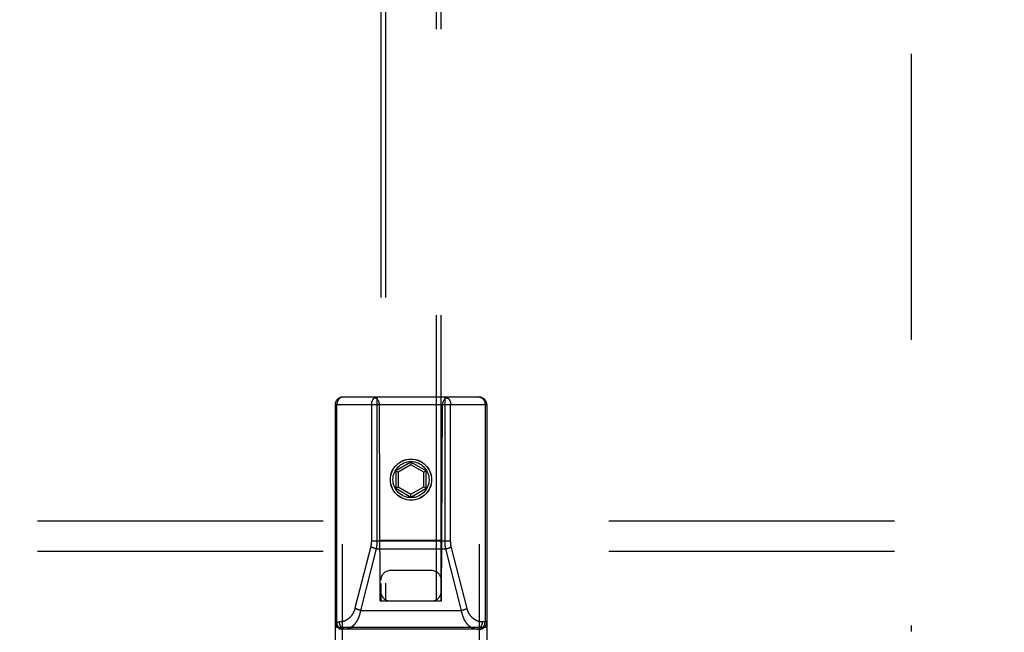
# Model space of a CAD drawing. Header units: inches. Extents: x 0 to 214, y 0 to 139.
# Tile 11 of 147: x 60.16 to 64.23, y 39.28 to 41.8. Entities that reach past the tile are written whole.
import ezdxf

# ---------------------------------------------------------------- set-up
doc = ezdxf.new("R2010")
doc.units = ezdxf.units.IN
doc.header["$LTSCALE"] = 11.786071
doc.header["$MEASUREMENT"] = 0
doc.linetypes.add('HIDDEN', pattern=[0.2, 0.1, -0.1])
for name, color, linetype in [('DEFAULT_2', 8, 'HIDDEN'), ('SECONDARY_OR_LEFT_DOOR_ASSEMBLY', 7, 'CONTINUOUS'), ('SUBPANEL', 7, 'CONTINUOUS')]:
    doc.layers.add(name, color=color, linetype=linetype)

msp = doc.modelspace()

# ---------------------------------------------------------------- linework, layer by layer
at = {"layer": 'DEFAULT_2', "color": 8, "linetype": 'HIDDEN'}
msp.add_line((63.8412, 95.8756), (63.8412, 39.2786), dxfattribs=at)
at = {"layer": 'SECONDARY_OR_LEFT_DOOR_ASSEMBLY', "color": 8, "linetype": 'HIDDEN'}
for p, q in [((61.6537, 65.4063), (61.6537, 39.4046)), ((61.6737, 65.4064), (61.6737, 39.4046)), ((61.8837, 39.4046), (61.8837, 65.4064)), ((61.9037, 39.4046), (61.9037, 65.4063)), ((61.4662, 40.2146), (62.0912, 40.2146)), ((61.4662, 40.2146), (61.4662, 38.4896)), ((61.4732, 39.3176), (61.4732, 40.2146)), ((62.0612, 40.2446), (61.4962, 40.2446)), ((61.4962, 38.4596), (61.4962, 40.2446)), ((61.6522, 39.4046), (61.6487, 40.2146)), ((61.9052, 39.4046), (61.9087, 40.2146)), ((61.9192, 39.6506), (61.9192, 40.2446)), ((61.9422, 39.6509), (61.9422, 40.2146)), ((62.0612, 38.4596), (62.0612, 40.2446)), ((62.0843, 40.2146), (62.0843, 39.3176)), ((62.0912, 40.2146), (62.0912, 38.4896)), ((61.7787, 39.9771), (61.7162, 39.941)), ((61.7787, 39.9655), (61.7262, 39.9352)), ((61.8412, 39.941), (61.7787, 39.9771)), ((61.7787, 39.9771), (61.7787, 39.9655)), ((61.8312, 39.9352), (61.7787, 39.9655)), ((61.7162, 39.941), (61.7262, 39.9352)), ((61.7162, 39.941), (61.7162, 39.8688)), ((61.7262, 39.9352), (61.7262, 39.8746)), ((61.8412, 39.941), (61.8312, 39.9352)), ((61.8312, 39.8746), (61.8312, 39.9352)), ((61.8412, 39.8688), (61.8412, 39.941)), ((61.7162, 39.8688), (61.7262, 39.8746)), ((61.7162, 39.8688), (61.7787, 39.8327)), ((61.7262, 39.8746), (61.7787, 39.8443)), ((61.7787, 39.8443), (61.8312, 39.8746)), ((61.7787, 39.8327), (61.8412, 39.8688)), ((61.7787, 39.8327), (61.7787, 39.8443)), ((61.8412, 39.8688), (61.8312, 39.8746)), ((61.6152, 39.6516), (61.9422, 39.6516)), ((61.6511, 39.6546), (61.9063, 39.6546)), ((61.6125, 39.6289), (61.5477, 39.3742)), ((61.6354, 39.6194), (61.5708, 39.3654)), ((61.6272, 39.6217), (61.6264, 39.622)), ((61.628, 39.6214), (61.6272, 39.6217)), ((61.6288, 39.6212), (61.628, 39.6214)), ((61.6296, 39.6209), (61.6288, 39.6212)), ((61.6304, 39.6207), (61.6296, 39.6209)), ((61.6312, 39.6205), (61.6304, 39.6207)), ((61.6321, 39.6203), (61.6312, 39.6205)), ((61.6329, 39.62), (61.6321, 39.6203)), ((61.6337, 39.6198), (61.6329, 39.62)), ((61.6346, 39.6196), (61.6337, 39.6198)), ((61.6354, 39.6194), (61.6346, 39.6196)), ((61.6354, 39.6194), (61.9221, 39.6194)), ((61.9221, 39.6194), (61.9229, 39.6196)), ((61.9866, 39.3654), (61.9221, 39.6194)), ((61.9229, 39.6196), (61.9237, 39.6198)), ((61.9237, 39.6198), (61.9246, 39.62)), ((61.9246, 39.62), (61.9254, 39.6203)), ((61.9254, 39.6203), (61.9262, 39.6205)), ((61.9262, 39.6205), (61.927, 39.6207)), ((61.9283, 39.6211), (61.9291, 39.6213)), ((61.9291, 39.6213), (61.9299, 39.6216)), ((61.9299, 39.6216), (61.9307, 39.6218)), ((61.9307, 39.6218), (61.9315, 39.6221)), ((61.9315, 39.6221), (61.9322, 39.6223)), ((62.0099, 39.3735), (61.9451, 39.6282)), ((61.8637, 39.5296), (61.6937, 39.5296)), ((61.6522, 39.4046), (61.6737, 39.4046)), ((61.6737, 39.4046), (61.8837, 39.4046)), ((61.8837, 39.4046), (61.9052, 39.4046)), ((61.5626, 39.3677), (61.5618, 39.3679)), ((61.5634, 39.3674), (61.5626, 39.3677)), ((61.5642, 39.3672), (61.5634, 39.3674)), ((61.565, 39.3669), (61.5642, 39.3672)), ((61.5658, 39.3667), (61.565, 39.3669)), ((61.5667, 39.3665), (61.5658, 39.3667)), ((61.5675, 39.3662), (61.5667, 39.3665)), ((61.5683, 39.366), (61.5675, 39.3662)), ((61.5691, 39.3658), (61.5683, 39.366)), ((61.57, 39.3656), (61.5691, 39.3658)), ((61.5708, 39.3654), (61.57, 39.3656)), ((61.5708, 39.3654), (61.9866, 39.3654)), ((61.9866, 39.3654), (61.9875, 39.3656)), ((61.9875, 39.3656), (61.9883, 39.3658)), ((61.9883, 39.3658), (61.9891, 39.366)), ((61.9891, 39.366), (61.99, 39.3662)), ((61.99, 39.3662), (61.9908, 39.3665)), ((61.9908, 39.3665), (61.9916, 39.3667)), ((61.9928, 39.3671), (61.9936, 39.3673)), ((61.9936, 39.3673), (61.9944, 39.3676)), ((61.9944, 39.3676), (61.9952, 39.3678)), ((61.9952, 39.3678), (61.996, 39.3681)), ((61.996, 39.3681), (61.9968, 39.3683)), ((61.4662, 39.3176), (61.4841, 39.3176)), ((62.0912, 39.3176), (62.0733, 39.3176)), ((61.4662, 39.2956), (62.0912, 39.2956)), ((62.0612, 39.2876), (61.4962, 39.2876))]:
    msp.add_line(p, q, dxfattribs=at)
for points in [[(61.4962, 40.2446), (61.4959, 40.2446), (61.4956, 40.2446), (61.4953, 40.2446), (61.495, 40.2445), (61.4946, 40.2445), (61.4943, 40.2445), (61.494, 40.2444), (61.4937, 40.2444), (61.4934, 40.2443), (61.493, 40.2443), (61.4927, 40.2442), (61.4924, 40.2442), (61.4921, 40.2441), (61.4918, 40.244), (61.4914, 40.2439), (61.4911, 40.2438), (61.4908, 40.2437), (61.4905, 40.2436), (61.4902, 40.2435), (61.4899, 40.2434), (61.4896, 40.2433), (61.4892, 40.2432), (61.4889, 40.243), (61.4886, 40.2429), (61.4883, 40.2428), (61.488, 40.2426), (61.4877, 40.2425), (61.4874, 40.2423), (61.4871, 40.2421), (61.4868, 40.242), (61.4865, 40.2418), (61.4862, 40.2416), (61.4859, 40.2414), (61.4857, 40.2412), (61.4854, 40.2411), (61.4851, 40.2409), (61.4848, 40.2406), (61.4845, 40.2404), (61.4842, 40.2402), (61.484, 40.24), (61.4837, 40.2398), (61.4834, 40.2395), (61.4832, 40.2393), (61.4829, 40.2391), (61.4826, 40.2388), (61.4824, 40.2386), (61.4821, 40.2383), (61.4819, 40.2381), (61.4816, 40.2378), (61.4814, 40.2375), (61.4811, 40.2372), (61.4809, 40.237), (61.4806, 40.2367), (61.4804, 40.2364), (61.4802, 40.2361), (61.4799, 40.2358), (61.4797, 40.2355), (61.4795, 40.2352), (61.4793, 40.2349), (61.479, 40.2346), (61.4788, 40.2343), (61.4786, 40.234), (61.4784, 40.2336), (61.4782, 40.2333), (61.478, 40.233), (61.4778, 40.2326), (61.4776, 40.2323), (61.4774, 40.232), (61.4772, 40.2316), (61.4771, 40.2313), (61.4769, 40.2309), (61.4767, 40.2306), (61.4765, 40.2302), (61.4764, 40.2298), (61.4762, 40.2295), (61.476, 40.2291), (61.4759, 40.2287), (61.4757, 40.2284), (61.4756, 40.228), (61.4754, 40.2276), (61.4753, 40.2272), (61.4752, 40.2268), (61.475, 40.2265), (61.4749, 40.2261), (61.4748, 40.2257), (61.4747, 40.2253), (61.4746, 40.2249), (61.4745, 40.2245), (61.4744, 40.2241), (61.4743, 40.2237), (61.4742, 40.2233), (61.4741, 40.2229), (61.474, 40.2225), (61.4739, 40.2221), (61.4738, 40.2217), (61.4737, 40.2213), (61.4737, 40.2209), (61.4736, 40.2204), (61.4735, 40.22), (61.4735, 40.2196), (61.4734, 40.2192), (61.4734, 40.2188), (61.4733, 40.2184), (61.4733, 40.2179), (61.4733, 40.2175), (61.4732, 40.2171), (61.4732, 40.2167), (61.4732, 40.2163), (61.4732, 40.2158), (61.4732, 40.2154), (61.4732, 40.215), (61.4732, 40.2146)], [(61.6152, 40.2146), (61.6152, 39.6509), (61.6152, 39.6502), (61.6152, 39.6495), (61.6152, 39.6488), (61.6152, 39.6481), (61.6151, 39.6474), (61.6151, 39.6467), (61.6151, 39.6461), (61.615, 39.6454), (61.615, 39.6447), (61.6149, 39.644), (61.6149, 39.6433), (61.6148, 39.6426), (61.6147, 39.6419), (61.6147, 39.6413), (61.6146, 39.6406), (61.6145, 39.6399), (61.6144, 39.6392), (61.6143, 39.6385), (61.6142, 39.6378), (61.6141, 39.6372), (61.614, 39.6365), (61.6139, 39.6358), (61.6138, 39.6351), (61.6137, 39.6344), (61.6136, 39.6338), (61.6134, 39.6331), (61.6133, 39.6324), (61.6131, 39.6317), (61.613, 39.631), (61.6128, 39.6303), (61.6127, 39.6296), (61.6125, 39.6289)], [(61.6383, 40.2446), (61.638, 40.2446), (61.6377, 40.2446), (61.6373, 40.2446), (61.637, 40.2445), (61.6367, 40.2445), (61.6364, 40.2445), (61.6361, 40.2444), (61.6357, 40.2444), (61.6354, 40.2443), (61.6351, 40.2443), (61.6348, 40.2442), (61.6344, 40.2442), (61.6341, 40.2441), (61.6338, 40.244), (61.6335, 40.2439), (61.6332, 40.2438), (61.6329, 40.2437), (61.6325, 40.2436), (61.6322, 40.2435), (61.6319, 40.2434), (61.6316, 40.2433), (61.6313, 40.2432), (61.631, 40.243), (61.6307, 40.2429), (61.6304, 40.2428), (61.6301, 40.2426), (61.6298, 40.2425), (61.6295, 40.2423), (61.6292, 40.2421), (61.6289, 40.242), (61.6286, 40.2418), (61.6283, 40.2416), (61.628, 40.2414), (61.6277, 40.2412), (61.6274, 40.241), (61.6271, 40.2408), (61.6269, 40.2406), (61.6266, 40.2404), (61.6263, 40.2402), (61.626, 40.24), (61.6258, 40.2398), (61.6255, 40.2395), (61.6252, 40.2393), (61.625, 40.2391), (61.6247, 40.2388), (61.6244, 40.2386), (61.6242, 40.2383), (61.6239, 40.238), (61.6237, 40.2378), (61.6234, 40.2375), (61.6232, 40.2372), (61.6229, 40.237), (61.6227, 40.2367), (61.6225, 40.2364), (61.6222, 40.2361), (61.622, 40.2358), (61.6218, 40.2355), (61.6215, 40.2352), (61.6213, 40.2349), (61.6211, 40.2346), (61.6209, 40.2343), (61.6207, 40.2339), (61.6205, 40.2336), (61.6203, 40.2333), (61.6201, 40.233), (61.6199, 40.2326), (61.6197, 40.2323), (61.6195, 40.2319), (61.6193, 40.2316), (61.6191, 40.2313), (61.6189, 40.2309), (61.6188, 40.2305), (61.6186, 40.2302), (61.6184, 40.2298), (61.6183, 40.2295), (61.6181, 40.2291), (61.618, 40.2287), (61.6178, 40.2284), (61.6177, 40.228), (61.6175, 40.2276), (61.6174, 40.2272), (61.6172, 40.2268), (61.6171, 40.2265), (61.617, 40.2261), (61.6169, 40.2257), (61.6167, 40.2253), (61.6166, 40.2249), (61.6165, 40.2245), (61.6164, 40.2241), (61.6163, 40.2237), (61.6162, 40.2233), (61.6161, 40.2229), (61.616, 40.2225), (61.616, 40.2221), (61.6159, 40.2217), (61.6158, 40.2213), (61.6157, 40.2208), (61.6157, 40.2204), (61.6156, 40.22), (61.6156, 40.2196), (61.6155, 40.2192), (61.6155, 40.2188), (61.6154, 40.2184), (61.6154, 40.2179), (61.6153, 40.2175), (61.6153, 40.2171), (61.6153, 40.2167), (61.6153, 40.2163), (61.6152, 40.2158), (61.6152, 40.2154), (61.6152, 40.215), (61.6152, 40.2146)], [(61.6383, 40.2446), (61.6383, 39.6506), (61.6383, 39.6497), (61.6383, 39.6487), (61.6383, 39.6478), (61.6382, 39.6468), (61.6382, 39.6459), (61.6382, 39.6449), (61.6381, 39.644), (61.6381, 39.643), (61.638, 39.6421), (61.638, 39.6412), (61.6379, 39.6402), (61.6379, 39.6393), (61.6378, 39.6383), (61.6377, 39.6374), (61.6377, 39.6364), (61.6376, 39.6355), (61.6375, 39.6346), (61.6374, 39.6336), (61.6373, 39.6327), (61.6372, 39.6317), (61.6371, 39.6308), (61.637, 39.6299), (61.6369, 39.6289), (61.6367, 39.628), (61.6366, 39.6271), (61.6365, 39.6261), (61.6364, 39.6252), (61.6362, 39.6243), (61.6361, 39.6233), (61.6359, 39.6223), (61.6357, 39.6214), (61.6356, 39.6204), (61.6354, 39.6194)], [(61.9192, 40.2446), (61.9195, 40.2446), (61.9198, 40.2446), (61.9201, 40.2446), (61.9204, 40.2445), (61.9208, 40.2445), (61.9211, 40.2445), (61.9214, 40.2444), (61.9217, 40.2444), (61.922, 40.2443), (61.9224, 40.2443), (61.9227, 40.2442), (61.923, 40.2442), (61.9233, 40.2441), (61.9236, 40.244), (61.924, 40.2439), (61.9243, 40.2438), (61.9246, 40.2437), (61.9249, 40.2436), (61.9252, 40.2435), (61.9255, 40.2434), (61.9258, 40.2433), (61.9261, 40.2432), (61.9265, 40.243), (61.9268, 40.2429), (61.9271, 40.2428), (61.9274, 40.2426), (61.9277, 40.2425), (61.928, 40.2423), (61.9283, 40.2421), (61.9286, 40.242), (61.9289, 40.2418), (61.9292, 40.2416), (61.9294, 40.2414), (61.9297, 40.2412), (61.93, 40.241), (61.9303, 40.2408), (61.9306, 40.2406), (61.9309, 40.2404), (61.9311, 40.2402), (61.9314, 40.24), (61.9317, 40.2398), (61.932, 40.2395), (61.9322, 40.2393), (61.9325, 40.2391), (61.9328, 40.2388), (61.933, 40.2386), (61.9333, 40.2383), (61.9335, 40.238), (61.9338, 40.2378), (61.934, 40.2375), (61.9343, 40.2372), (61.9345, 40.237), (61.9348, 40.2367), (61.935, 40.2364), (61.9352, 40.2361), (61.9355, 40.2358), (61.9357, 40.2355), (61.9359, 40.2352), (61.9361, 40.2349), (61.9363, 40.2346), (61.9366, 40.2343), (61.9368, 40.2339), (61.937, 40.2336), (61.9372, 40.2333), (61.9374, 40.233), (61.9376, 40.2326), (61.9378, 40.2323), (61.938, 40.2319), (61.9381, 40.2316), (61.9383, 40.2313), (61.9385, 40.2309), (61.9387, 40.2305), (61.9389, 40.2302), (61.939, 40.2298), (61.9392, 40.2295), (61.9393, 40.2291), (61.9395, 40.2287), (61.9396, 40.2284), (61.9398, 40.228), (61.9399, 40.2276), (61.9401, 40.2272), (61.9402, 40.2268), (61.9403, 40.2265), (61.9405, 40.2261), (61.9406, 40.2257), (61.9407, 40.2253), (61.9408, 40.2249), (61.9409, 40.2245), (61.941, 40.2241), (61.9411, 40.2237), (61.9412, 40.2233), (61.9413, 40.2229), (61.9414, 40.2225), (61.9415, 40.2221), (61.9416, 40.2217), (61.9416, 40.2213), (61.9417, 40.2208), (61.9418, 40.2204), (61.9418, 40.22), (61.9419, 40.2196), (61.9419, 40.2192), (61.942, 40.2188), (61.942, 40.2184), (61.9421, 40.2179), (61.9421, 40.2175), (61.9421, 40.2171), (61.9422, 40.2167), (61.9422, 40.2163), (61.9422, 40.2158), (61.9422, 40.2154), (61.9422, 40.215), (61.9422, 40.2146)], [(62.0612, 40.2446), (62.0615, 40.2446), (62.0618, 40.2446), (62.0622, 40.2446), (62.0625, 40.2445), (62.0628, 40.2445), (62.0631, 40.2445), (62.0635, 40.2444), (62.0638, 40.2444), (62.0641, 40.2443), (62.0644, 40.2443), (62.0647, 40.2442), (62.0651, 40.2442), (62.0654, 40.2441), (62.0657, 40.244), (62.066, 40.2439), (62.0663, 40.2438), (62.0666, 40.2437), (62.067, 40.2436), (62.0673, 40.2435), (62.0676, 40.2434), (62.0679, 40.2433), (62.0682, 40.2432), (62.0685, 40.243), (62.0688, 40.2429), (62.0691, 40.2428), (62.0694, 40.2426), (62.0697, 40.2425), (62.07, 40.2423), (62.0703, 40.2421), (62.0706, 40.242), (62.0709, 40.2418), (62.0712, 40.2416), (62.0715, 40.2414), (62.0718, 40.2412), (62.0721, 40.2411), (62.0724, 40.2409), (62.0726, 40.2406), (62.0729, 40.2404), (62.0732, 40.2402), (62.0735, 40.24), (62.0738, 40.2398), (62.074, 40.2395), (62.0743, 40.2393), (62.0746, 40.2391), (62.0748, 40.2388), (62.0751, 40.2386), (62.0753, 40.2383), (62.0756, 40.2381), (62.0758, 40.2378), (62.0761, 40.2375), (62.0763, 40.2372), (62.0766, 40.237), (62.0768, 40.2367), (62.0771, 40.2364), (62.0773, 40.2361), (62.0775, 40.2358), (62.0778, 40.2355), (62.078, 40.2352), (62.0782, 40.2349), (62.0784, 40.2346), (62.0786, 40.2343), (62.0788, 40.234), (62.079, 40.2336), (62.0793, 40.2333), (62.0795, 40.233), (62.0796, 40.2326), (62.0798, 40.2323), (62.08, 40.232), (62.0802, 40.2316), (62.0804, 40.2313), (62.0806, 40.2309), (62.0807, 40.2306), (62.0809, 40.2302), (62.0811, 40.2298), (62.0812, 40.2295), (62.0814, 40.2291), (62.0816, 40.2287), (62.0817, 40.2284), (62.0819, 40.228), (62.082, 40.2276), (62.0821, 40.2272), (62.0823, 40.2268), (62.0824, 40.2265), (62.0825, 40.2261), (62.0827, 40.2257), (62.0828, 40.2253), (62.0829, 40.2249), (62.083, 40.2245), (62.0831, 40.2241), (62.0832, 40.2237), (62.0833, 40.2233), (62.0834, 40.2229), (62.0835, 40.2225), (62.0836, 40.2221), (62.0836, 40.2217), (62.0837, 40.2213), (62.0838, 40.2209), (62.0838, 40.2204), (62.0839, 40.22), (62.084, 40.2196), (62.084, 40.2192), (62.0841, 40.2188), (62.0841, 40.2184), (62.0841, 40.2179), (62.0842, 40.2175), (62.0842, 40.2171), (62.0842, 40.2167), (62.0843, 40.2163), (62.0843, 40.2158), (62.0843, 40.2154), (62.0843, 40.215), (62.0843, 40.2146)], [(61.9221, 39.6194), (61.9219, 39.6204), (61.9217, 39.6213), (61.9216, 39.6222), (61.9214, 39.6232), (61.9213, 39.6241), (61.9211, 39.625), (61.921, 39.626), (61.9209, 39.6269), (61.9207, 39.6278), (61.9206, 39.6288), (61.9205, 39.6297), (61.9204, 39.6306), (61.9203, 39.6316), (61.9202, 39.6325), (61.9201, 39.6334), (61.92, 39.6344), (61.9199, 39.6353), (61.9198, 39.6363), (61.9197, 39.6372), (61.9197, 39.6381), (61.9196, 39.6391), (61.9195, 39.64), (61.9195, 39.641), (61.9194, 39.6419), (61.9194, 39.6429), (61.9193, 39.6438), (61.9193, 39.6447), (61.9193, 39.6457), (61.9192, 39.6467), (61.9192, 39.6476), (61.9192, 39.6486), (61.9192, 39.6496), (61.9192, 39.6506)], [(61.9451, 39.6282), (61.945, 39.6289), (61.9448, 39.6296), (61.9446, 39.6303), (61.9445, 39.6309), (61.9443, 39.6316), (61.9442, 39.6323), (61.9441, 39.6329), (61.9439, 39.6336), (61.9438, 39.6343), (61.9437, 39.635), (61.9436, 39.6357), (61.9434, 39.6363), (61.9433, 39.637), (61.9432, 39.6377), (61.9431, 39.6384), (61.943, 39.6391), (61.943, 39.6398), (61.9429, 39.6404), (61.9428, 39.6411), (61.9427, 39.6418), (61.9427, 39.6425), (61.9426, 39.6432), (61.9425, 39.6439), (61.9425, 39.6446), (61.9424, 39.6452), (61.9424, 39.6459), (61.9424, 39.6466), (61.9423, 39.6473), (61.9423, 39.648), (61.9423, 39.6487), (61.9422, 39.6494), (61.9422, 39.6501), (61.9422, 39.6509)], [(61.6264, 39.622), (61.6256, 39.6222), (61.6252, 39.6223), (61.6248, 39.6225), (61.6244, 39.6226), (61.6241, 39.6228), (61.6237, 39.6229), (61.6233, 39.623), (61.6229, 39.6232), (61.6225, 39.6233), (61.6222, 39.6235), (61.6218, 39.6236), (61.6214, 39.6237), (61.6211, 39.6239), (61.6207, 39.624), (61.6204, 39.6242), (61.62, 39.6243), (61.6196, 39.6245), (61.6193, 39.6246), (61.619, 39.6248), (61.6186, 39.6249), (61.6183, 39.6251), (61.6179, 39.6252), (61.6176, 39.6254), (61.6173, 39.6255), (61.617, 39.6257), (61.6166, 39.6258), (61.6163, 39.626), (61.616, 39.6262), (61.6157, 39.6263), (61.6154, 39.6265), (61.6151, 39.6266), (61.6148, 39.6268), (61.6145, 39.6269), (61.6142, 39.6271), (61.6139, 39.6273), (61.6137, 39.6274), (61.6134, 39.6276), (61.6131, 39.6277), (61.6128, 39.6279), (61.6126, 39.628), (61.6123, 39.6282)], [(61.927, 39.6207), (61.9274, 39.6208), (61.9283, 39.6211)], [(61.9322, 39.6223), (61.9326, 39.6225), (61.933, 39.6226), (61.9334, 39.6228), (61.9338, 39.6229), (61.9342, 39.623), (61.9345, 39.6232), (61.9349, 39.6233), (61.9353, 39.6235), (61.9357, 39.6236), (61.936, 39.6237), (61.9364, 39.6239), (61.9367, 39.624), (61.9371, 39.6242), (61.9375, 39.6243), (61.9378, 39.6245), (61.9382, 39.6246), (61.9385, 39.6248), (61.9388, 39.6249), (61.9392, 39.6251), (61.9395, 39.6252), (61.9398, 39.6254), (61.9402, 39.6255), (61.9405, 39.6257), (61.9408, 39.6258), (61.9411, 39.626), (61.9414, 39.6262), (61.9418, 39.6263), (61.9421, 39.6265), (61.9424, 39.6266), (61.9427, 39.6268), (61.9429, 39.6269), (61.9432, 39.6271), (61.9435, 39.6273), (61.9438, 39.6274), (61.9441, 39.6276), (61.9443, 39.6277), (61.9446, 39.6279), (61.9449, 39.628), (61.9451, 39.6282)], [(61.5477, 39.3742), (61.5476, 39.3735), (61.5474, 39.3728), (61.5472, 39.3721), (61.547, 39.3714), (61.5468, 39.3707), (61.5466, 39.37), (61.5463, 39.3693), (61.5461, 39.3686), (61.5459, 39.3679), (61.5457, 39.3672), (61.5454, 39.3665), (61.5452, 39.3658), (61.5449, 39.3651), (61.5447, 39.3644), (61.5444, 39.3637), (61.5441, 39.363), (61.5438, 39.3623), (61.5436, 39.3617), (61.5433, 39.361), (61.543, 39.3603), (61.5427, 39.3596), (61.5424, 39.359), (61.5421, 39.3583), (61.5418, 39.3576), (61.5414, 39.357), (61.5411, 39.3563), (61.5408, 39.3556), (61.5404, 39.355), (61.5401, 39.3543), (61.5397, 39.3537), (61.5394, 39.353), (61.539, 39.3524), (61.5386, 39.3517), (61.5383, 39.3511), (61.5379, 39.3505), (61.5375, 39.3498), (61.5371, 39.3492), (61.5367, 39.3486), (61.5363, 39.348), (61.5359, 39.3473), (61.5355, 39.3467), (61.5351, 39.3461), (61.5346, 39.3455), (61.5342, 39.3449), (61.5338, 39.3443), (61.5333, 39.3437), (61.5329, 39.3431), (61.5324, 39.3425), (61.5319, 39.342), (61.5315, 39.3414), (61.531, 39.3408), (61.5305, 39.3402), (61.53, 39.3397), (61.5295, 39.3391), (61.529, 39.3386), (61.5285, 39.338), (61.528, 39.3375), (61.5275, 39.3369), (61.527, 39.3364), (61.5265, 39.3359), (61.5259, 39.3354), (61.5254, 39.3348), (61.5249, 39.3343), (61.5243, 39.3338), (61.5238, 39.3333), (61.5232, 39.3328), (61.5226, 39.3323), (61.5221, 39.3319), (61.5215, 39.3314), (61.5209, 39.3309), (61.5203, 39.3305), (61.5197, 39.33), (61.5192, 39.3296), (61.5186, 39.3291), (61.518, 39.3287), (61.5173, 39.3283), (61.5167, 39.3278), (61.5161, 39.3274), (61.5155, 39.327), (61.5149, 39.3266), (61.5142, 39.3262), (61.5136, 39.3259), (61.513, 39.3255), (61.5123, 39.3251), (61.5117, 39.3248), (61.511, 39.3244), (61.5104, 39.3241), (61.5097, 39.3237), (61.509, 39.3234), (61.5084, 39.3231), (61.5077, 39.3228), (61.507, 39.3225), (61.5063, 39.3222), (61.5057, 39.3219), (61.505, 39.3216), (61.5043, 39.3213), (61.5036, 39.3211), (61.5029, 39.3208), (61.5022, 39.3206), (61.5015, 39.3204), (61.5008, 39.3201), (61.5001, 39.3199), (61.4994, 39.3197), (61.4987, 39.3195), (61.498, 39.3193), (61.4972, 39.3192), (61.4965, 39.319), (61.4958, 39.3188), (61.4951, 39.3187), (61.4944, 39.3185), (61.4936, 39.3184), (61.4929, 39.3183), (61.4922, 39.3182), (61.4915, 39.3181), (61.4907, 39.318), (61.49, 39.3179), (61.4893, 39.3178), (61.4885, 39.3178), (61.4878, 39.3177), (61.4871, 39.3177), (61.4863, 39.3176), (61.4856, 39.3176), (61.4849, 39.3176), (61.4841, 39.3176)], [(61.5708, 39.3654), (61.5706, 39.3644), (61.5704, 39.3635), (61.5702, 39.3625), (61.57, 39.3615), (61.5698, 39.3606), (61.5696, 39.3596), (61.5694, 39.3586), (61.5692, 39.3577), (61.569, 39.3567), (61.5687, 39.3558), (61.5685, 39.3548), (61.5682, 39.3538), (61.568, 39.3529), (61.5677, 39.352), (61.5675, 39.351), (61.5672, 39.3501), (61.5669, 39.3491), (61.5666, 39.3482), (61.5663, 39.3473), (61.5661, 39.3463), (61.5658, 39.3454), (61.5654, 39.3445), (61.5651, 39.3436), (61.5648, 39.3426), (61.5645, 39.3417), (61.5642, 39.3408), (61.5638, 39.3399), (61.5635, 39.339), (61.5632, 39.3381), (61.5628, 39.3372), (61.5624, 39.3363), (61.5621, 39.3354), (61.5617, 39.3345), (61.5613, 39.3337), (61.561, 39.3328), (61.5606, 39.3319), (61.5602, 39.3311), (61.5598, 39.3302), (61.5594, 39.3293), (61.559, 39.3285), (61.5585, 39.3277), (61.5581, 39.3268), (61.5577, 39.326), (61.5573, 39.3251), (61.5568, 39.3243), (61.5564, 39.3235), (61.5559, 39.3227), (61.5555, 39.3219), (61.555, 39.3211), (61.5545, 39.3203), (61.5541, 39.3195), (61.5536, 39.3187), (61.5531, 39.318), (61.5526, 39.3172), (61.5521, 39.3164), (61.5516, 39.3157), (61.5511, 39.3149), (61.5506, 39.3142), (61.5501, 39.3135), (61.5495, 39.3127), (61.549, 39.312), (61.5485, 39.3113), (61.5479, 39.3106), (61.5474, 39.3099), (61.5468, 39.3092), (61.5463, 39.3086), (61.5457, 39.3079), (61.5451, 39.3072), (61.5446, 39.3066), (61.544, 39.3059), (61.5434, 39.3053), (61.5428, 39.3047), (61.5422, 39.3041), (61.5416, 39.3035), (61.541, 39.3029), (61.5404, 39.3023), (61.5398, 39.3017), (61.5392, 39.3011), (61.5386, 39.3006), (61.5379, 39.3), (61.5373, 39.2995), (61.5367, 39.299), (61.536, 39.2984), (61.5354, 39.2979), (61.5347, 39.2975), (61.5341, 39.297), (61.5334, 39.2965), (61.5328, 39.296), (61.5321, 39.2956), (61.5314, 39.2951), (61.5308, 39.2947), (61.5301, 39.2943), (61.5294, 39.2939), (61.5287, 39.2935), (61.528, 39.2931), (61.5274, 39.2928), (61.5267, 39.2924), (61.526, 39.2921), (61.5253, 39.2917), (61.5246, 39.2914), (61.5239, 39.2911), (61.5232, 39.2908), (61.5225, 39.2905), (61.5217, 39.2902), (61.521, 39.29), (61.5203, 39.2897), (61.5196, 39.2895), (61.5189, 39.2893), (61.5182, 39.2891), (61.5174, 39.2889), (61.5167, 39.2887), (61.516, 39.2885), (61.5153, 39.2884), (61.5145, 39.2883), (61.5138, 39.2881), (61.5131, 39.288), (61.5123, 39.2879), (61.5116, 39.2878), (61.5109, 39.2877), (61.5101, 39.2877), (61.5094, 39.2876), (61.5087, 39.2876), (61.5079, 39.2876), (61.5072, 39.2876)], [(61.5618, 39.3679), (61.561, 39.3682), (61.5606, 39.3683), (61.5602, 39.3685), (61.5599, 39.3686), (61.5595, 39.3687), (61.5591, 39.3689), (61.5587, 39.369), (61.5583, 39.3692), (61.558, 39.3693), (61.5576, 39.3694), (61.5572, 39.3696), (61.5569, 39.3697), (61.5565, 39.3699), (61.5561, 39.37), (61.5558, 39.3702), (61.5554, 39.3703), (61.5551, 39.3705), (61.5547, 39.3706), (61.5544, 39.3708), (61.554, 39.3709), (61.5537, 39.3711), (61.5534, 39.3712), (61.553, 39.3714), (61.5527, 39.3715), (61.5524, 39.3717), (61.5521, 39.3718), (61.5517, 39.372), (61.5514, 39.3721), (61.5511, 39.3723), (61.5508, 39.3725), (61.5505, 39.3726), (61.5502, 39.3728), (61.5499, 39.3729), (61.5496, 39.3731), (61.5494, 39.3732), (61.5491, 39.3734), (61.5488, 39.3736), (61.5485, 39.3737), (61.5483, 39.3739), (61.548, 39.374), (61.5477, 39.3742)], [(62.0503, 39.2876), (62.0495, 39.2876), (62.0488, 39.2876), (62.0481, 39.2876), (62.0474, 39.2877), (62.0466, 39.2877), (62.0459, 39.2878), (62.0452, 39.2879), (62.0445, 39.288), (62.0437, 39.2881), (62.043, 39.2882), (62.0423, 39.2884), (62.0416, 39.2885), (62.0409, 39.2887), (62.0402, 39.2889), (62.0394, 39.289), (62.0387, 39.2892), (62.038, 39.2895), (62.0373, 39.2897), (62.0366, 39.2899), (62.0359, 39.2902), (62.0352, 39.2904), (62.0345, 39.2907), (62.0338, 39.291), (62.0331, 39.2913), (62.0324, 39.2916), (62.0317, 39.2919), (62.0311, 39.2923), (62.0304, 39.2926), (62.0297, 39.293), (62.029, 39.2933), (62.0283, 39.2937), (62.0277, 39.2941), (62.027, 39.2945), (62.0263, 39.2949), (62.0257, 39.2954), (62.025, 39.2958), (62.0244, 39.2962), (62.0237, 39.2967), (62.0231, 39.2972), (62.0224, 39.2977), (62.0218, 39.2981), (62.0212, 39.2986), (62.0206, 39.2992), (62.0199, 39.2997), (62.0193, 39.3002), (62.0187, 39.3008), (62.0181, 39.3013), (62.0175, 39.3019), (62.0169, 39.3024), (62.0163, 39.303), (62.0157, 39.3036), (62.0151, 39.3042), (62.0145, 39.3048), (62.0139, 39.3054), (62.0134, 39.306), (62.0128, 39.3067), (62.0122, 39.3073), (62.0117, 39.308), (62.0111, 39.3086), (62.0106, 39.3093), (62.01, 39.31), (62.0095, 39.3106), (62.009, 39.3113), (62.0084, 39.312), (62.0079, 39.3127), (62.0074, 39.3134), (62.0069, 39.3142), (62.0064, 39.3149), (62.0059, 39.3156), (62.0054, 39.3164), (62.0049, 39.3171), (62.0044, 39.3179), (62.0039, 39.3186), (62.0035, 39.3194), (62.003, 39.3202), (62.0025, 39.3209), (62.0021, 39.3217), (62.0016, 39.3225), (62.0012, 39.3233), (62.0007, 39.3241), (62.0003, 39.3249), (61.9999, 39.3257), (61.9995, 39.3266), (61.999, 39.3274), (61.9986, 39.3282), (61.9982, 39.329), (61.9978, 39.3299), (61.9974, 39.3307), (61.997, 39.3316), (61.9967, 39.3324), (61.9963, 39.3333), (61.9959, 39.3341), (61.9955, 39.335), (61.9952, 39.3359), (61.9948, 39.3367), (61.9945, 39.3376), (61.9941, 39.3385), (61.9938, 39.3394), (61.9935, 39.3403), (61.9931, 39.3412), (61.9928, 39.3421), (61.9925, 39.343), (61.9922, 39.3439), (61.9919, 39.3448), (61.9916, 39.3457), (61.9913, 39.3466), (61.991, 39.3475), (61.9907, 39.3484), (61.9905, 39.3494), (61.9902, 39.3503), (61.9899, 39.3512), (61.9897, 39.3521), (61.9894, 39.3531), (61.9892, 39.354), (61.9889, 39.355), (61.9887, 39.3559), (61.9885, 39.3568), (61.9882, 39.3578), (61.988, 39.3587), (61.9878, 39.3597), (61.9876, 39.3606), (61.9874, 39.3616), (61.9872, 39.3625), (61.987, 39.3635), (61.9868, 39.3645), (61.9866, 39.3654)], [(61.9916, 39.3667), (61.992, 39.3668), (61.9928, 39.3671)], [(61.9968, 39.3683), (61.9972, 39.3685), (61.9976, 39.3686), (61.998, 39.3687), (61.9984, 39.3689), (61.9987, 39.369), (61.9991, 39.3692), (61.9995, 39.3693), (61.9999, 39.3694), (62.0002, 39.3696), (62.0006, 39.3697), (62.001, 39.3699), (62.0013, 39.37), (62.0017, 39.3702), (62.002, 39.3703), (62.0024, 39.3705), (62.0027, 39.3706), (62.0031, 39.3708), (62.0034, 39.3709), (62.0038, 39.3711), (62.0041, 39.3712), (62.0044, 39.3714), (62.0048, 39.3715), (62.0051, 39.3717), (62.0054, 39.3718), (62.0057, 39.372), (62.006, 39.3721), (62.0063, 39.3723), (62.0066, 39.3725), (62.0069, 39.3726), (62.0072, 39.3728), (62.0075, 39.3729), (62.0078, 39.3731), (62.0081, 39.3732), (62.0084, 39.3734), (62.0087, 39.3736), (62.0089, 39.3737), (62.0092, 39.3739), (62.0095, 39.374), (62.0097, 39.3742)], [(62.0733, 39.3176), (62.0726, 39.3176), (62.0719, 39.3176), (62.0712, 39.3176), (62.0704, 39.3177), (62.0697, 39.3177), (62.069, 39.3178), (62.0683, 39.3178), (62.0675, 39.3179), (62.0668, 39.318), (62.0661, 39.3181), (62.0654, 39.3182), (62.0647, 39.3183), (62.0639, 39.3184), (62.0632, 39.3185), (62.0625, 39.3186), (62.0618, 39.3188), (62.0611, 39.3189), (62.0604, 39.3191), (62.0597, 39.3193), (62.059, 39.3195), (62.0583, 39.3197), (62.0576, 39.3199), (62.0569, 39.3201), (62.0562, 39.3203), (62.0555, 39.3205), (62.0548, 39.3207), (62.0541, 39.321), (62.0534, 39.3212), (62.0528, 39.3215), (62.0521, 39.3218), (62.0514, 39.322), (62.0507, 39.3223), (62.0501, 39.3226), (62.0494, 39.3229), (62.0488, 39.3232), (62.0481, 39.3236), (62.0474, 39.3239), (62.0468, 39.3242), (62.0462, 39.3246), (62.0455, 39.3249), (62.0449, 39.3253), (62.0442, 39.3256), (62.0436, 39.326), (62.043, 39.3264), (62.0424, 39.3268), (62.0418, 39.3272), (62.0412, 39.3276), (62.0405, 39.328), (62.0399, 39.3284), (62.0393, 39.3288), (62.0388, 39.3292), (62.0382, 39.3297), (62.0376, 39.3301), (62.037, 39.3306), (62.0364, 39.331), (62.0359, 39.3315), (62.0353, 39.3319), (62.0347, 39.3324), (62.0342, 39.3329), (62.0336, 39.3334), (62.0331, 39.3339), (62.0326, 39.3344), (62.032, 39.3349), (62.0315, 39.3354), (62.031, 39.3359), (62.0305, 39.3364), (62.03, 39.3369), (62.0295, 39.3374), (62.029, 39.338), (62.0285, 39.3385), (62.028, 39.3391), (62.0275, 39.3396), (62.027, 39.3402), (62.0265, 39.3407), (62.0261, 39.3413), (62.0256, 39.3418), (62.0251, 39.3424), (62.0247, 39.343), (62.0243, 39.3436), (62.0238, 39.3442), (62.0234, 39.3447), (62.023, 39.3453), (62.0225, 39.3459), (62.0221, 39.3465), (62.0217, 39.3471), (62.0213, 39.3477), (62.0209, 39.3483), (62.0205, 39.349), (62.0201, 39.3496), (62.0197, 39.3502), (62.0194, 39.3508), (62.019, 39.3514), (62.0186, 39.3521), (62.0183, 39.3527), (62.0179, 39.3533), (62.0176, 39.354), (62.0172, 39.3546), (62.0169, 39.3553), (62.0165, 39.3559), (62.0162, 39.3566), (62.0159, 39.3572), (62.0156, 39.3579), (62.0153, 39.3585), (62.015, 39.3592), (62.0147, 39.3598), (62.0144, 39.3605), (62.0141, 39.3612), (62.0138, 39.3618), (62.0135, 39.3625), (62.0133, 39.3632), (62.013, 39.3639), (62.0127, 39.3645), (62.0125, 39.3652), (62.0122, 39.3659), (62.012, 39.3666), (62.0118, 39.3673), (62.0115, 39.3679), (62.0113, 39.3686), (62.0111, 39.3693), (62.0109, 39.37), (62.0107, 39.3707), (62.0105, 39.3714), (62.0103, 39.3721), (62.0101, 39.3728), (62.0099, 39.3735)], [(61.4962, 39.2876), (61.4959, 39.2876), (61.4956, 39.2876), (61.4953, 39.2876), (61.495, 39.2876), (61.4946, 39.2877), (61.4943, 39.2877), (61.494, 39.2877), (61.4937, 39.2878), (61.4934, 39.2878), (61.493, 39.2879), (61.4927, 39.2879), (61.4924, 39.288), (61.4921, 39.2881), (61.4918, 39.2881), (61.4914, 39.2882), (61.4911, 39.2883), (61.4908, 39.2884), (61.4905, 39.2885), (61.4902, 39.2886), (61.4899, 39.2887), (61.4896, 39.2889), (61.4892, 39.289), (61.4889, 39.2891), (61.4886, 39.2893), (61.4883, 39.2894), (61.488, 39.2895), (61.4877, 39.2897), (61.4874, 39.2899), (61.4871, 39.29), (61.4868, 39.2902), (61.4865, 39.2904), (61.4862, 39.2905), (61.4859, 39.2907), (61.4857, 39.2909), (61.4854, 39.2911), (61.4851, 39.2913), (61.4848, 39.2915), (61.4845, 39.2917), (61.4842, 39.2919), (61.484, 39.2922), (61.4837, 39.2924), (61.4834, 39.2926), (61.4832, 39.2929), (61.4829, 39.2931), (61.4826, 39.2933), (61.4824, 39.2936), (61.4821, 39.2938), (61.4819, 39.2941), (61.4816, 39.2944), (61.4814, 39.2946), (61.4811, 39.2949), (61.4809, 39.2952), (61.4806, 39.2955), (61.4804, 39.2958), (61.4802, 39.2961), (61.4799, 39.2964), (61.4797, 39.2967), (61.4795, 39.297), (61.4793, 39.2973), (61.479, 39.2976), (61.4788, 39.2979), (61.4786, 39.2982), (61.4784, 39.2985), (61.4782, 39.2989), (61.478, 39.2992), (61.4778, 39.2995), (61.4776, 39.2999), (61.4774, 39.3002), (61.4772, 39.3006), (61.4771, 39.3009), (61.4769, 39.3013), (61.4767, 39.3016), (61.4765, 39.302), (61.4764, 39.3023), (61.4762, 39.3027), (61.476, 39.3031), (61.4759, 39.3034), (61.4757, 39.3038), (61.4756, 39.3042), (61.4754, 39.3046), (61.4753, 39.3049), (61.4752, 39.3053), (61.475, 39.3057), (61.4749, 39.3061), (61.4748, 39.3065), (61.4747, 39.3069), (61.4746, 39.3073), (61.4745, 39.3077), (61.4744, 39.3081), (61.4743, 39.3085), (61.4742, 39.3089), (61.4741, 39.3093), (61.474, 39.3097), (61.4739, 39.3101), (61.4738, 39.3105), (61.4737, 39.3109), (61.4737, 39.3113), (61.4736, 39.3117), (61.4735, 39.3121), (61.4735, 39.3125), (61.4734, 39.313), (61.4734, 39.3134), (61.4733, 39.3138), (61.4733, 39.3142), (61.4733, 39.3146), (61.4732, 39.3151), (61.4732, 39.3155), (61.4732, 39.3159), (61.4732, 39.3163), (61.4732, 39.3167), (61.4732, 39.3172), (61.4732, 39.3176)], [(61.5072, 39.2876), (61.5069, 39.2876), (61.5065, 39.2876), (61.5062, 39.2876), (61.5059, 39.2876), (61.5055, 39.2877), (61.5052, 39.2877), (61.5049, 39.2877), (61.5046, 39.2878), (61.5042, 39.2878), (61.5039, 39.2879), (61.5036, 39.2879), (61.5033, 39.288), (61.5029, 39.2881), (61.5026, 39.2882), (61.5023, 39.2883), (61.502, 39.2884), (61.5016, 39.2885), (61.5013, 39.2886), (61.501, 39.2887), (61.5007, 39.2888), (61.5004, 39.2889), (61.5001, 39.289), (61.4997, 39.2892), (61.4994, 39.2893), (61.4991, 39.2895), (61.4988, 39.2896), (61.4985, 39.2898), (61.4982, 39.2899), (61.4979, 39.2901), (61.4976, 39.2903), (61.4973, 39.2905), (61.497, 39.2907), (61.4967, 39.2908), (61.4964, 39.291), (61.4961, 39.2912), (61.4958, 39.2915), (61.4956, 39.2917), (61.4953, 39.2919), (61.495, 39.2921), (61.4947, 39.2923), (61.4944, 39.2926), (61.4942, 39.2928), (61.4939, 39.2931), (61.4936, 39.2933), (61.4934, 39.2936), (61.4931, 39.2938), (61.4928, 39.2941), (61.4926, 39.2944), (61.4923, 39.2946), (61.4921, 39.2949), (61.4918, 39.2952), (61.4916, 39.2955), (61.4914, 39.2958), (61.4911, 39.2961), (61.4909, 39.2964), (61.4906, 39.2967), (61.4904, 39.297), (61.4902, 39.2973), (61.49, 39.2976), (61.4898, 39.2979), (61.4895, 39.2983), (61.4893, 39.2986), (61.4891, 39.2989), (61.4889, 39.2993), (61.4887, 39.2996), (61.4885, 39.2999), (61.4883, 39.3003), (61.4881, 39.3006), (61.488, 39.301), (61.4878, 39.3014), (61.4876, 39.3017), (61.4874, 39.3021), (61.4873, 39.3025), (61.4871, 39.3028), (61.4869, 39.3032), (61.4868, 39.3036), (61.4866, 39.304), (61.4865, 39.3043), (61.4863, 39.3047), (61.4862, 39.3051), (61.4861, 39.3055), (61.4859, 39.3059), (61.4858, 39.3063), (61.4857, 39.3067), (61.4856, 39.3071), (61.4855, 39.3075), (61.4854, 39.3079), (61.4853, 39.3083), (61.4852, 39.3087), (61.4851, 39.3091), (61.485, 39.3095), (61.4849, 39.31), (61.4848, 39.3104), (61.4847, 39.3108), (61.4847, 39.3112), (61.4846, 39.3116), (61.4845, 39.312), (61.4845, 39.3125), (61.4844, 39.3129), (61.4844, 39.3133), (61.4843, 39.3137), (61.4843, 39.3142), (61.4842, 39.3146), (61.4842, 39.315), (61.4842, 39.3154), (61.4842, 39.3159), (61.4841, 39.3163), (61.4841, 39.3167), (61.4841, 39.3172), (61.4841, 39.3176)], [(62.0503, 39.2876), (62.0506, 39.2876), (62.0509, 39.2876), (62.0512, 39.2876), (62.0516, 39.2876), (62.0519, 39.2877), (62.0522, 39.2877), (62.0526, 39.2877), (62.0529, 39.2878), (62.0532, 39.2878), (62.0535, 39.2879), (62.0539, 39.2879), (62.0542, 39.288), (62.0545, 39.2881), (62.0548, 39.2882), (62.0552, 39.2883), (62.0555, 39.2884), (62.0558, 39.2885), (62.0561, 39.2886), (62.0564, 39.2887), (62.0568, 39.2888), (62.0571, 39.2889), (62.0574, 39.289), (62.0577, 39.2892), (62.058, 39.2893), (62.0583, 39.2895), (62.0586, 39.2896), (62.0589, 39.2898), (62.0592, 39.2899), (62.0595, 39.2901), (62.0598, 39.2903), (62.0601, 39.2905), (62.0604, 39.2907), (62.0607, 39.2908), (62.061, 39.291), (62.0613, 39.2912), (62.0616, 39.2915), (62.0619, 39.2917), (62.0622, 39.2919), (62.0625, 39.2921), (62.0627, 39.2923), (62.063, 39.2926), (62.0633, 39.2928), (62.0636, 39.2931), (62.0638, 39.2933), (62.0641, 39.2936), (62.0643, 39.2938), (62.0646, 39.2941), (62.0649, 39.2944), (62.0651, 39.2946), (62.0654, 39.2949), (62.0656, 39.2952), (62.0659, 39.2955), (62.0661, 39.2958), (62.0663, 39.2961), (62.0666, 39.2964), (62.0668, 39.2967), (62.067, 39.297), (62.0673, 39.2973), (62.0675, 39.2976), (62.0677, 39.2979), (62.0679, 39.2983), (62.0681, 39.2986), (62.0683, 39.2989), (62.0685, 39.2993), (62.0687, 39.2996), (62.0689, 39.2999), (62.0691, 39.3003), (62.0693, 39.3006), (62.0695, 39.301), (62.0697, 39.3014), (62.0698, 39.3017), (62.07, 39.3021), (62.0702, 39.3025), (62.0703, 39.3028), (62.0705, 39.3032), (62.0707, 39.3036), (62.0708, 39.304), (62.071, 39.3043), (62.0711, 39.3047), (62.0712, 39.3051), (62.0714, 39.3055), (62.0715, 39.3059), (62.0716, 39.3063), (62.0718, 39.3067), (62.0719, 39.3071), (62.072, 39.3075), (62.0721, 39.3079), (62.0722, 39.3083), (62.0723, 39.3087), (62.0724, 39.3091), (62.0725, 39.3095), (62.0726, 39.31), (62.0727, 39.3104), (62.0727, 39.3108), (62.0728, 39.3112), (62.0729, 39.3116), (62.0729, 39.312), (62.073, 39.3125), (62.073, 39.3129), (62.0731, 39.3133), (62.0731, 39.3137), (62.0732, 39.3142), (62.0732, 39.3146), (62.0732, 39.315), (62.0733, 39.3154), (62.0733, 39.3159), (62.0733, 39.3163), (62.0733, 39.3167), (62.0733, 39.3172), (62.0733, 39.3176)], [(62.0612, 39.2876), (62.0615, 39.2876), (62.0618, 39.2876), (62.0622, 39.2876), (62.0625, 39.2876), (62.0628, 39.2877), (62.0631, 39.2877), (62.0635, 39.2877), (62.0638, 39.2878), (62.0641, 39.2878), (62.0644, 39.2879), (62.0647, 39.2879), (62.0651, 39.288), (62.0654, 39.2881), (62.0657, 39.2881), (62.066, 39.2882), (62.0663, 39.2883), (62.0666, 39.2884), (62.067, 39.2885), (62.0673, 39.2886), (62.0676, 39.2887), (62.0679, 39.2889), (62.0682, 39.289), (62.0685, 39.2891), (62.0688, 39.2893), (62.0691, 39.2894), (62.0694, 39.2895), (62.0697, 39.2897), (62.07, 39.2899), (62.0703, 39.29), (62.0706, 39.2902), (62.0709, 39.2904), (62.0712, 39.2905), (62.0715, 39.2907), (62.0718, 39.2909), (62.0721, 39.2911), (62.0724, 39.2913), (62.0726, 39.2915), (62.0729, 39.2917), (62.0732, 39.2919), (62.0735, 39.2922), (62.0738, 39.2924), (62.074, 39.2926), (62.0743, 39.2929), (62.0746, 39.2931), (62.0748, 39.2933), (62.0751, 39.2936), (62.0753, 39.2938), (62.0756, 39.2941), (62.0758, 39.2944), (62.0761, 39.2946), (62.0763, 39.2949), (62.0766, 39.2952), (62.0768, 39.2955), (62.0771, 39.2958), (62.0773, 39.2961), (62.0775, 39.2964), (62.0778, 39.2967), (62.078, 39.297), (62.0782, 39.2973), (62.0784, 39.2976), (62.0786, 39.2979), (62.0788, 39.2982), (62.079, 39.2985), (62.0793, 39.2989), (62.0795, 39.2992), (62.0796, 39.2995), (62.0798, 39.2999), (62.08, 39.3002), (62.0802, 39.3006), (62.0804, 39.3009), (62.0806, 39.3013), (62.0807, 39.3016), (62.0809, 39.302), (62.0811, 39.3023), (62.0812, 39.3027), (62.0814, 39.3031), (62.0816, 39.3034), (62.0817, 39.3038), (62.0819, 39.3042), (62.082, 39.3046), (62.0821, 39.3049), (62.0823, 39.3053), (62.0824, 39.3057), (62.0825, 39.3061), (62.0827, 39.3065), (62.0828, 39.3069), (62.0829, 39.3073), (62.083, 39.3077), (62.0831, 39.3081), (62.0832, 39.3085), (62.0833, 39.3089), (62.0834, 39.3093), (62.0835, 39.3097), (62.0836, 39.3101), (62.0836, 39.3105), (62.0837, 39.3109), (62.0838, 39.3113), (62.0838, 39.3117), (62.0839, 39.3121), (62.084, 39.3125), (62.084, 39.313), (62.0841, 39.3134), (62.0841, 39.3138), (62.0841, 39.3142), (62.0842, 39.3146), (62.0842, 39.3151), (62.0842, 39.3155), (62.0843, 39.3159), (62.0843, 39.3163), (62.0843, 39.3167), (62.0843, 39.3172), (62.0843, 39.3176)]]:
    msp.add_lwpolyline(points, dxfattribs=at)
for radius in [0.085, 0.0845, 0.0745]:
    msp.add_circle((61.7787, 39.9046), radius, dxfattribs=at)
for centre, radius, start, end in [((61.4962, 40.2146), 0.03, 90, 180), ((61.6187, 40.2146), 0.03, 0, 90), ((61.9387, 40.2146), 0.03, 90, 180), ((62.0612, 40.2146), 0.03, 0, 90), ((61.6937, 39.4896), 0.04, 90, 180), ((61.8637, 39.4896), 0.04, 0, 90), ((61.6937, 39.4446), 0.04, 180, 270), ((61.8637, 39.4446), 0.04, 270, 360), ((61.4962, 39.3176), 0.03, 180, 270), ((62.0612, 39.3176), 0.03, 270, 360)]:
    msp.add_arc(centre, radius, start, end, dxfattribs=at)
at = {"layer": 'SUBPANEL', "color": 8, "linetype": 'HIDDEN'}
for p, q in [((92.06, 39.7333), (40.1225, 39.7333)), ((92.06, 39.6083), (40.1225, 39.6083))]:
    msp.add_line(p, q, dxfattribs=at)

doc.saveas('drawing.dxf')
